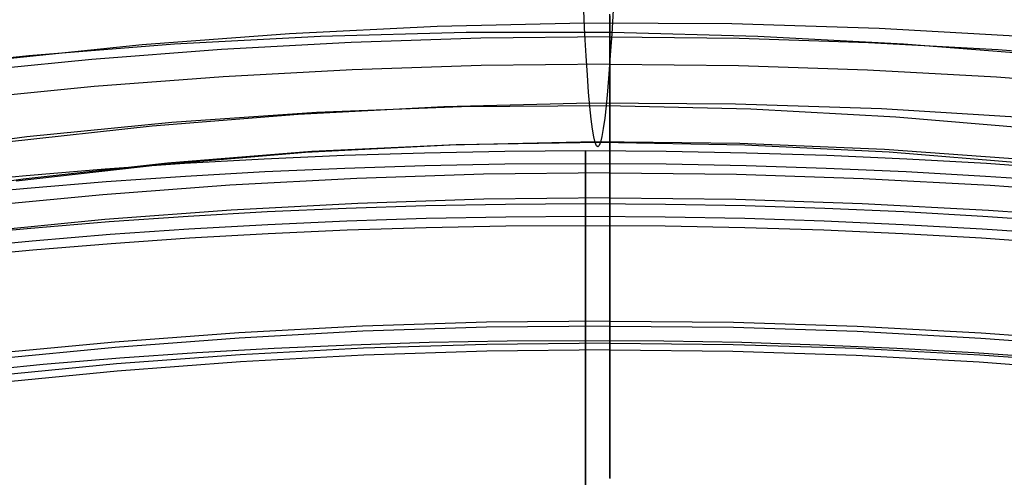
# Model space of a CAD drawing. Extents: x 112 to 670, y -274 to 273.
# Tile 66 of 84: x 367 to 407, y 223 to 242. Entities that reach past the tile are written whole.
import ezdxf

# ---------------------------------------------------------------- set-up
doc = ezdxf.new("R2010")
doc.units = 0
doc.layers.add('PREDEFINITO', color=7, linetype='CONTINUOUS')

msp = doc.modelspace()

# ---------------------------------------------------------------- linework, layer by layer
at = {"layer": 'PREDEFINITO'}
for p, q in [((391, 241.387, 271.878), (391, 242.322, 272.176)), ((391, 241.387, 271.878), (391, 242.322, 272.176)), ((383.921, 241.824, 289.435), (389.957, 241.959, 289.342)), ((389.957, 241.959, 289.342), (395.994, 241.934, 289.266)), ((391, 242.252, -16.992), (391, 242.081, -17.147)), ((391, 242.252, -16.992), (391, 242.081, -17.147)), ((391, 242.081, -17.147), (391, 241.906, -17.298)), ((391, 242.081, -17.147), (391, 241.906, -17.298)), ((391, 241.906, -17.298), (391, 241.727, -17.443)), ((391, 241.906, -17.298), (391, 241.727, -17.443)), ((395.994, 241.934, 289.266), (402.03, 241.747, 289.205)), ((371.85, 241.068, 289.67), (377.885, 241.527, 289.545)), ((377.885, 241.527, 289.545), (383.921, 241.824, 289.435)), ((379.148, 241.419, 371.28), (385.117, 241.578, 371.176)), ((385.117, 241.578, 371.176), (391.085, 241.578, 371.099)), ((391, 241.727, -17.443), (391, 241.543, -17.582)), ((391, 241.727, -17.443), (391, 241.543, -17.582)), ((391, 241.543, -17.582), (391, 241.356, -17.716)), ((391, 241.543, -17.582), (391, 241.356, -17.716)), ((391.085, 241.578, 371.099), (397.054, 241.42, 371.048)), ((402.03, 241.747, 289.205), (408.067, 241.399, 289.161)), ((367.209, 240.622, 371.562), (373.178, 241.101, 371.409)), ((373.178, 241.101, 371.409), (379.148, 241.419, 371.28)), ((380.408, 241.156, 271.875), (375.1, 240.867, 271.87)), ((385.71, 241.33, 271.877), (380.408, 241.156, 271.875)), ((391, 241.387, 271.878), (385.71, 241.33, 271.877)), ((391, 240.825, 271.684), (391, 241.387, 271.878)), ((391, 240.825, 271.684), (391, 241.387, 271.878)), ((391, 241.387, 271.878), (396.29, 241.33, 271.877)), ((391, 241.356, -17.716), (391, 241.165, -17.845)), ((391, 241.356, -17.716), (391, 241.165, -17.845)), ((391, 241.165, -17.845), (391, 240.971, -17.968)), ((391, 241.165, -17.845), (391, 240.971, -17.968)), ((396.29, 241.33, 271.877), (401.592, 241.156, 271.875)), ((397.054, 241.42, 371.048), (403.022, 241.105, 371.023)), ((401.592, 241.156, 271.875), (406.9, 240.867, 271.87)), ((403.022, 241.105, 371.023), (408.991, 240.632, 371.022)), ((365.817, 240.447, 289.811), (371.85, 241.068, 289.67)), ((375.1, 240.867, 271.87), (369.786, 240.462, 271.864)), ((391, 240.971, -17.968), (391, 240.773, -18.086)), ((391, 240.971, -17.968), (391, 240.773, -18.086)), ((391, 240.268, 271.478), (391, 240.825, 271.684)), ((391, 240.268, 271.478), (391, 240.825, 271.684)), ((391, 240.773, -18.086), (391, 240.571, -18.199)), ((391, 240.773, -18.086), (391, 240.571, -18.199)), ((406.9, 240.867, 271.87), (412.214, 240.462, 271.864)), ((361.238, 239.981, 371.738), (367.209, 240.622, 371.562)), ((369.786, 240.462, 271.864), (364.472, 239.941, 271.856)), ((391, 240.268, 271.478), (385.732, 240.211, 271.477)), ((391, 240.571, -18.199), (391, 240.366, -18.306)), ((391, 240.571, -18.199), (391, 240.366, -18.306)), ((391, 240.366, -18.306), (391, 240.158, -18.409)), ((391, 240.366, -18.306), (391, 240.158, -18.409)), ((391, 239.694, 271.254), (391, 240.268, 271.478)), ((391, 239.694, 271.254), (391, 240.268, 271.478)), ((391, 240.268, 271.478), (396.268, 240.211, 271.477)), ((380.453, 240.039, 271.475), (375.167, 239.751, 271.47)), ((385.732, 240.211, 271.477), (380.453, 240.039, 271.475)), ((391, 240.158, -18.409), (391, 239.947, -18.506)), ((391, 240.158, -18.409), (391, 239.947, -18.506)), ((391, 239.947, -18.506), (391, 239.733, -18.598)), ((391, 239.947, -18.506), (391, 239.733, -18.598)), ((396.268, 240.211, 271.477), (401.547, 240.039, 271.475)), ((401.547, 240.039, 271.475), (406.833, 239.751, 271.47)), ((375.167, 239.751, 271.47), (369.877, 239.349, 271.464)), ((391, 239.733, -18.598), (391, 239.516, -18.685)), ((391, 239.733, -18.598), (391, 239.516, -18.685)), ((391, 239.126, 271.02), (391, 239.694, 271.254)), ((391, 239.126, 271.02), (391, 239.694, 271.254)), ((391, 239.516, -18.685), (391, 239.296, -18.767)), ((391, 239.516, -18.685), (391, 239.296, -18.767)), ((406.833, 239.751, 271.47), (412.123, 239.349, 271.464)), ((369.877, 239.349, 271.464), (364.585, 238.831, 271.457)), ((391, 239.296, -18.767), (391, 239.074, -18.844)), ((391, 239.296, -18.767), (391, 239.074, -18.844)), ((391, 238.562, 270.774), (391, 239.126, 271.02)), ((391, 238.562, 270.774), (391, 239.126, 271.02)), ((391, 239.074, -18.844), (391, 238.849, -18.915)), ((391, 239.074, -18.844), (391, 238.849, -18.915)), ((384.202, 238.539, 306.169), (390.173, 238.681, 306.086)), ((390.173, 238.681, 306.086), (396.145, 238.652, 306.015)), ((391, 238.849, -18.915), (391, 238.622, -18.982)), ((391, 238.849, -18.915), (391, 238.622, -18.982)), ((396.145, 238.652, 306.015), (402.117, 238.451, 305.957)), ((373.061, 237.892, 355.451), (378.99, 238.302, 355.321)), ((378.231, 238.226, 306.265), (384.202, 238.539, 306.169)), ((378.99, 238.302, 355.321), (384.918, 238.53, 355.216)), ((384.918, 238.53, 355.216), (390.847, 238.576, 355.136)), ((390.847, 238.576, 355.136), (396.775, 238.437, 355.081)), ((391, 238.622, -18.982), (391, 238.392, -19.044)), ((391, 238.622, -18.982), (391, 238.392, -19.044)), ((391, 238.003, 270.518), (391, 238.562, 270.774)), ((391, 238.003, 270.518), (391, 238.562, 270.774)), ((391, 238.392, -19.044), (391, 238.16, -19.101)), ((391, 238.392, -19.044), (391, 238.16, -19.101)), ((396.775, 238.437, 355.081), (402.703, 238.117, 355.051)), ((402.117, 238.451, 305.957), (408.088, 238.08, 305.912)), ((367.133, 237.303, 355.605), (373.061, 237.892, 355.451)), ((372.261, 237.744, 306.375), (378.231, 238.226, 306.265)), ((391, 238.16, -19.101), (391, 237.926, -19.154)), ((391, 238.16, -19.101), (391, 237.926, -19.154)), ((391, 237.449, 270.251), (391, 238.003, 270.518)), ((391, 237.449, 270.251), (391, 238.003, 270.518)), ((391, 237.926, -19.154), (391, 237.691, -19.201)), ((391, 237.926, -19.154), (391, 237.691, -19.201)), ((402.703, 238.117, 355.051), (408.63, 237.616, 355.045)), ((366.292, 237.092, 306.5), (372.261, 237.744, 306.375)), ((391, 237.691, -19.201), (391, 237.453, -19.244)), ((391, 237.691, -19.201), (391, 237.453, -19.244)), ((391, 237.453, -19.244), (391, 237.214, -19.282)), ((391, 237.453, -19.244), (391, 237.214, -19.282)), ((391, 236.9, 269.974), (391, 237.449, 270.251)), ((391, 236.9, 269.974), (391, 237.449, 270.251)), ((361.204, 236.537, 355.782), (367.133, 237.303, 355.605)), ((384.465, 236.973, 322.695), (390.39, 237.099, 322.612)), ((384.703, 236.985, 339.044), (390.614, 237.076, 338.961)), ((390.39, 237.099, 322.612), (396.315, 237.037, 322.547)), ((390.614, 237.076, 338.961), (396.524, 236.973, 338.901)), ((391, 237.214, -19.282), (391, 236.973, -19.315)), ((391, 237.214, -19.282), (391, 236.973, -19.315)), ((372.617, 236.167, 322.914), (378.54, 236.662, 322.796)), ((372.884, 236.231, 339.276), (378.793, 236.702, 339.149)), ((378.54, 236.662, 322.796), (384.465, 236.973, 322.695)), ((378.793, 236.702, 339.149), (384.703, 236.985, 339.044)), ((390, 236.684, 14.092), (390, 236.735, 10.772)), ((390, 236.735, 10.772), (390, 236.727, 7.436)), ((390, 236.727, 7.436), (390, 236.669, 3.612)), ((390, 236.621, 15.755), (390, 236.684, 14.092)), ((390, 236.669, 3.612), (390, 236.578, 1.697)), ((391, 236.973, -19.315), (391, 236.73, -19.344)), ((391, 236.973, -19.315), (391, 236.73, -19.344)), ((391, 236.356, 269.688), (391, 236.9, 269.974)), ((391, 236.356, 269.688), (391, 236.9, 269.974)), ((391, 236.73, -19.344), (391, 236.486, -19.367)), ((391, 236.73, -19.344), (391, 236.486, -19.367)), ((396.315, 237.037, 322.547), (402.24, 236.789, 322.499)), ((396.524, 236.973, 338.901), (402.434, 236.678, 338.863)), ((402.24, 236.789, 322.499), (408.164, 236.357, 322.469)), ((402.434, 236.678, 338.863), (408.343, 236.195, 338.847)), ((390, 236.524, 17.425), (390, 236.621, 15.755)), ((390, 236.578, 1.697), (390, 236.507, 0.743)), ((390, 236.388, 19.106), (390, 236.524, 17.425)), ((390, 236.507, 0.743), (390, 236.414, -0.208)), ((390, 236.414, -0.208), (390, 236.297, -1.155)), ((390, 236.205, 20.802), (390, 236.388, 19.106)), ((390, 236.297, -1.155), (390, 236.154, -2.096)), ((391, 236.486, -19.367), (391, 236.241, -19.387)), ((391, 236.486, -19.367), (391, 236.241, -19.387)), ((391, 235.818, 269.391), (391, 236.356, 269.688)), ((391, 235.818, 269.391), (391, 236.356, 269.688)), ((391, 236.241, -19.387), (391, 235.995, -19.401)), ((391, 236.241, -19.387), (391, 235.995, -19.401)), ((366.694, 235.492, 323.051), (372.617, 236.167, 322.914)), ((366.975, 235.574, 339.425), (372.884, 236.231, 339.276)), ((390, 236.071, 21.813), (390, 236.205, 20.802)), ((390, 236.154, -2.096), (390, 235.98, -3.031)), ((390, 235.912, 22.822), (390, 236.071, 21.813)), ((390, 235.98, -3.031), (390, 235.882, -3.496)), ((390, 235.821, 23.324), (390, 235.912, 22.822)), ((390, 235.882, -3.496), (390, 235.774, -3.958)), ((391, 235.995, -19.401), (391, 235.747, -19.411)), ((391, 235.995, -19.401), (391, 235.747, -19.411)), ((361.066, 234.735, 339.597), (366.975, 235.574, 339.425)), ((380.631, 235.595, 269.388), (375.436, 235.315, 269.384)), ((385.82, 235.762, 269.391), (380.631, 235.595, 269.388)), ((391, 235.818, 269.391), (385.82, 235.762, 269.391)), ((390, 235.721, 23.823), (390, 235.821, 23.324)), ((390, 235.774, -3.958), (390, 235.658, -4.419)), ((390, 235.611, 24.318), (390, 235.721, 23.823)), ((390, 235.658, -4.419), (390, 235.532, -4.877)), ((390, 235.491, 24.807), (390, 235.611, 24.318)), ((390, 235.532, -4.877), (390, 235.397, -5.333)), ((390, 235.359, 25.29), (390, 235.491, 24.807)), ((391, 234.793, 268.792), (391, 235.818, 269.391)), ((391, 234.793, 268.792), (391, 235.818, 269.391)), ((391, 235.818, 269.391), (396.18, 235.762, 269.391)), ((391, 235.747, -19.411), (391, 235.499, -19.417)), ((391, 235.747, -19.411), (391, 235.499, -19.417)), ((391, 235.499, -19.417), (391, 235.25, -19.418)), ((391, 235.499, -19.417), (391, 235.25, -19.418)), ((396.18, 235.762, 269.391), (401.369, 235.595, 269.388)), ((401.369, 235.595, 269.388), (406.564, 235.315, 269.384)), ((375.436, 235.315, 269.384), (370.237, 234.923, 269.379)), ((390, 235.397, -5.333), (390, 235.251, -5.787)), ((390, 235.214, 25.766), (390, 235.359, 25.29)), ((390, 235.251, -5.787), (390, 235.096, -6.238)), ((390, 235.057, 26.234), (390, 235.214, 25.766)), ((390, 235.096, -6.238), (390, 234.929, -6.686)), ((390, 234.885, 26.693), (390, 235.057, 26.234)), ((391, 235.25, -19.418), (391, 235, -19.415)), ((391, 235.25, -19.418), (391, 235, -19.415)), ((406.564, 235.315, 269.384), (411.763, 234.923, 269.379)), ((370.237, 234.923, 269.379), (365.037, 234.419, 269.373)), ((385.841, 234.738, 268.791), (380.672, 234.571, 268.789)), ((391, 234.793, 268.792), (385.841, 234.738, 268.791)), ((390, 234.929, -6.686), (390, 234.751, -7.131)), ((390, 234.793, 26.919), (390, 234.885, 26.693)), ((390, 234.698, 27.142), (390, 234.793, 26.919)), ((390, 234.751, -7.131), (390, 234.562, -7.573)), ((390, 234.599, 27.362), (390, 234.698, 27.142)), ((391, 235, -19.415), (391, 234.499, -19.395)), ((391, 235, -19.415), (391, 234.499, -19.395)), ((391, 234.133, 268.382), (391, 234.793, 268.792)), ((391, 234.133, 268.382), (391, 234.793, 268.792)), ((391, 234.793, 268.792), (396.159, 234.738, 268.791)), ((396.159, 234.738, 268.791), (401.328, 234.571, 268.789)), ((375.498, 234.293, 268.785), (370.319, 233.904, 268.78)), ((380.672, 234.571, 268.789), (375.498, 234.293, 268.785)), ((390, 234.496, 27.58), (390, 234.599, 27.362)), ((390, 234.562, -7.573), (390, 234.37, -7.99)), ((390, 234.388, 27.794), (390, 234.496, 27.58)), ((390, 234.276, 28.005), (390, 234.388, 27.794)), ((390, 234.37, -7.99), (390, 234.268, -8.195)), ((390, 234.16, 28.213), (390, 234.276, 28.005)), ((390, 234.268, -8.195), (390, 234.16, -8.396)), ((391, 234.499, -19.395), (391, 233.996, -19.358)), ((391, 234.499, -19.395), (391, 233.996, -19.358)), ((401.328, 234.571, 268.789), (406.502, 234.293, 268.785)), ((406.502, 234.293, 268.785), (411.681, 233.904, 268.78)), ((370.319, 233.904, 268.78), (365.141, 233.403, 268.774)), ((390, 234.039, 28.418), (390, 234.16, 28.213)), ((390, 234.16, -8.396), (390, 234.105, -8.495)), ((390, 234.105, -8.495), (390, 234.047, -8.592)), ((390, 234.047, -8.592), (390, 233.989, -8.688)), ((390, 233.918, 28.613), (390, 234.039, 28.418)), ((390, 233.989, -8.688), (390, 233.928, -8.782)), ((390, 233.928, -8.782), (390, 233.865, -8.875)), ((390, 233.792, 28.806), (390, 233.918, 28.613)), ((390, 233.865, -8.875), (390, 233.801, -8.966)), ((391, 233.482, 267.958), (391, 234.133, 268.382)), ((391, 233.482, 267.958), (391, 234.133, 268.382)), ((391, 233.996, -19.358), (391, 233.492, -19.304)), ((391, 233.996, -19.358), (391, 233.492, -19.304)), ((390, 233.801, -8.966), (390, 233.735, -9.054)), ((390, 233.662, 28.995), (390, 233.792, 28.806)), ((390, 233.735, -9.054), (390, 233.666, -9.141)), ((390, 233.666, -9.141), (390, 233.615, -9.202)), ((390, 233.528, 29.181), (390, 233.662, 28.995)), ((390, 233.615, -9.202), (390, 233.564, -9.261)), ((390, 233.564, -9.261), (390, 233.511, -9.32)), ((390, 233.39, 29.363), (390, 233.528, 29.181)), ((390, 233.511, -9.32), (390, 233.457, -9.377)), ((390, 233.457, -9.377), (390, 233.402, -9.433)), ((391, 233.492, -19.304), (391, 232.989, -19.233)), ((391, 233.492, -19.304), (391, 232.989, -19.233)), ((391, 232.84, 267.521), (391, 233.482, 267.958)), ((391, 232.84, 267.521), (391, 233.482, 267.958)), ((390, 233.402, -9.433), (390, 233.346, -9.489)), ((390, 233.247, 29.543), (390, 233.39, 29.363)), ((390, 233.346, -9.489), (390, 233.289, -9.543)), ((390, 233.289, -9.543), (390, 233.231, -9.596)), ((390, 233.101, 29.72), (390, 233.247, 29.543)), ((390, 233.231, -9.596), (390, 233.172, -9.648)), ((390, 233.172, -9.648), (390, 233.112, -9.699)), ((390, 233.112, -9.699), (390, 232.99, -9.798)), ((390, 232.952, 29.894), (390, 233.101, 29.72)), ((390, 232.99, -9.798), (390, 232.863, -9.893)), ((390, 232.798, 30.065), (390, 232.952, 29.894)), ((390, 232.863, -9.893), (390, 232.733, -9.984)), ((390, 232.641, 30.233), (390, 232.798, 30.065)), ((390, 232.733, -9.984), (390, 232.6, -10.071)), ((390, 232.48, 30.398), (390, 232.641, 30.233)), ((391, 232.989, -19.233), (391, 232.487, -19.146)), ((391, 232.989, -19.233), (391, 232.487, -19.146)), ((391, 232.206, 267.072), (391, 232.84, 267.521)), ((391, 232.206, 267.072), (391, 232.84, 267.521)), ((390, 232.6, -10.071), (390, 232.464, -10.155)), ((390, 232.316, 30.56), (390, 232.48, 30.398)), ((390, 232.464, -10.155), (390, 232.324, -10.235)), ((390, 232.324, -10.235), (390, 232.182, -10.312)), ((390, 232.148, 30.72), (390, 232.316, 30.56)), ((391, 232.487, -19.146), (391, 231.987, -19.042)), ((391, 232.487, -19.146), (391, 231.987, -19.042)), ((391, 231.58, 266.611), (391, 232.206, 267.072)), ((391, 231.58, 266.611), (391, 232.206, 267.072)), ((390, 232.182, -10.312), (390, 232.037, -10.386)), ((390, 231.977, 30.877), (390, 232.148, 30.72)), ((390, 232.037, -10.386), (390, 231.889, -10.456)), ((390, 231.625, 31.184), (390, 231.977, 30.877)), ((390, 231.889, -10.456), (390, 231.739, -10.523)), ((391, 231.987, -19.042), (391, 231.49, -18.923)), ((391, 231.987, -19.042), (391, 231.49, -18.923)), ((390, 231.739, -10.523), (390, 231.586, -10.588)), ((390, 231.261, 31.48), (390, 231.625, 31.184)), ((390, 231.586, -10.588), (390, 231.432, -10.649)), ((390, 231.432, -10.649), (390, 231.275, -10.708)), ((391, 230.963, 266.139), (391, 231.58, 266.611)), ((391, 230.963, 266.139), (391, 231.58, 266.611)), ((391, 231.49, -18.923), (391, 230.996, -18.787)), ((391, 231.49, -18.923), (391, 230.996, -18.787)), ((390, 231.275, -10.708), (390, 230.957, -10.818)), ((390, 230.885, 31.766), (390, 231.261, 31.48)), ((391, 230.996, -18.787), (391, 230.508, -18.637)), ((391, 230.996, -18.787), (391, 230.508, -18.637)), ((390, 230.957, -10.818), (390, 230.632, -10.918)), ((390, 230.498, 32.044), (390, 230.885, 31.766)), ((390, 230.632, -10.918), (390, 230.303, -11.01)), ((391, 229.753, 265.163), (391, 230.963, 266.139)), ((391, 229.753, 265.163), (391, 230.963, 266.139)), ((390, 230.101, 32.312), (390, 230.498, 32.044)), ((390, 230.303, -11.01), (390, 229.97, -11.093)), ((391, 230.508, -18.637), (391, 230.025, -18.471)), ((391, 230.508, -18.637), (391, 230.025, -18.471)), ((390, 229.693, 32.572), (390, 230.101, 32.312)), ((390, 229.97, -11.093), (390, 229.635, -11.17)), ((391, 230.025, -18.471), (391, 229.549, -18.29)), ((391, 230.025, -18.471), (391, 229.549, -18.29)), ((380.874, 229.538, 265.16), (375.802, 229.269, 265.157)), ((385.941, 229.7, 265.162), (380.874, 229.538, 265.16)), ((385.945, 229.495, -18.29), (380.883, 229.331, -18.289)), ((391, 229.753, 265.163), (385.941, 229.7, 265.162)), ((391, 229.549, -18.29), (385.945, 229.495, -18.29)), ((390, 229.277, 32.824), (390, 229.693, 32.572)), ((390, 229.635, -11.17), (390, 228.962, -11.306)), ((391, 228.851, 264.391), (391, 229.753, 265.163)), ((391, 228.851, 264.391), (391, 229.753, 265.163)), ((391, 229.753, 265.163), (396.059, 229.7, 265.162)), ((391, 229.549, -18.29), (391, 229.053, -18.083)), ((391, 229.549, -18.29), (391, 229.053, -18.083)), ((391, 229.549, -18.29), (396.055, 229.495, -18.29)), ((396.055, 229.495, -18.29), (401.117, 229.331, -18.289)), ((396.059, 229.7, 265.162), (401.126, 229.538, 265.16)), ((401.126, 229.538, 265.16), (406.198, 229.269, 265.157)), ((375.802, 229.269, 265.157), (370.727, 228.892, 265.153)), ((375.817, 229.057, -18.288), (370.748, 228.674, -18.286)), ((380.883, 229.331, -18.289), (375.817, 229.057, -18.288)), ((390, 228.851, 33.068), (390, 229.277, 32.824)), ((391, 229.053, -18.083), (391, 228.567, -17.86)), ((391, 229.053, -18.083), (391, 228.567, -17.86)), ((401.117, 229.331, -18.289), (406.183, 229.057, -18.288)), ((406.183, 229.057, -18.288), (411.252, 228.674, -18.286)), ((406.198, 229.269, 265.157), (411.273, 228.892, 265.153)), ((370.727, 228.892, 265.153), (365.652, 228.406, 265.147)), ((370.748, 228.674, -18.286), (365.681, 228.182, -18.283)), ((380.91, 228.637, 264.388), (375.856, 228.369, 264.385)), ((385.959, 228.797, 264.39), (380.91, 228.637, 264.388)), ((391, 228.851, 264.391), (385.959, 228.797, 264.39)), ((390, 228.962, -11.306), (390, 228.455, -11.397)), ((390, 228.418, 33.305), (390, 228.851, 33.068)), ((391, 228.118, 263.737), (391, 228.851, 264.391)), ((391, 228.118, 263.737), (391, 228.851, 264.391)), ((391, 228.851, 264.391), (396.041, 228.797, 264.39)), ((396.041, 228.797, 264.39), (401.09, 228.637, 264.388)), ((401.09, 228.637, 264.388), (406.144, 228.369, 264.385)), ((375.856, 228.369, 264.385), (370.8, 227.994, 264.381)), ((380.923, 228.35, -17.859), (375.876, 228.078, -17.857)), ((385.965, 228.513, -17.859), (380.923, 228.35, -17.859)), ((391, 228.567, -17.86), (385.965, 228.513, -17.859)), ((390, 228.455, -11.397), (390, 227.95, -11.478)), ((390, 227.977, 33.534), (390, 228.418, 33.305)), ((391, 228.567, -17.86), (391, 228.235, -17.695)), ((391, 228.567, -17.86), (391, 228.235, -17.695)), ((391, 228.567, -17.86), (396.035, 228.513, -17.859)), ((391, 228.235, -17.695), (391, 227.908, -17.524)), ((391, 228.235, -17.695), (391, 227.908, -17.524)), ((396.035, 228.513, -17.859), (401.077, 228.35, -17.859)), ((401.077, 228.35, -17.859), (406.124, 228.078, -17.857)), ((406.144, 228.369, 264.385), (411.2, 227.994, 264.381)), ((370.8, 227.994, 264.381), (365.744, 227.511, 264.376)), ((375.876, 228.078, -17.857), (370.827, 227.698, -17.855)), ((390, 227.529, 33.758), (390, 227.977, 33.534)), ((390, 227.95, -11.478), (390, 227.449, -11.548)), ((391, 227.398, 263.069), (391, 228.118, 263.737)), ((391, 227.398, 263.069), (391, 228.118, 263.737)), ((391, 227.908, -17.524), (391, 227.586, -17.344)), ((391, 227.908, -17.524), (391, 227.586, -17.344)), ((406.124, 228.078, -17.857), (411.173, 227.698, -17.855)), ((370.827, 227.698, -17.855), (365.78, 227.208, -17.852)), ((390, 226.616, 34.186), (390, 227.529, 33.758)), ((390, 227.449, -11.548), (390, 226.95, -11.608)), ((391, 227.586, -17.344), (391, 227.269, -17.158)), ((391, 227.586, -17.344), (391, 227.269, -17.158)), ((391, 225.994, 261.696), (391, 227.398, 263.069)), ((391, 225.994, 261.696), (391, 227.398, 263.069)), ((391, 227.269, -17.158), (391, 226.957, -16.964)), ((391, 227.269, -17.158), (391, 226.957, -16.964)), ((390, 226.95, -11.608), (390, 226.453, -11.655)), ((390, 225.683, 34.592), (390, 226.616, 34.186)), ((391, 226.957, -16.964), (391, 226.649, -16.763)), ((391, 226.957, -16.964), (391, 226.649, -16.763)), ((391, 226.649, -16.763), (391, 226.347, -16.555)), ((391, 226.649, -16.763), (391, 226.347, -16.555)), ((390, 226.453, -11.655), (390, 225.959, -11.691)), ((391, 226.347, -16.555), (391, 226.048, -16.34)), ((391, 226.347, -16.555), (391, 226.048, -16.34)), ((390, 225.959, -11.691), (390, 225.467, -11.715)), ((391, 226.048, -16.34), (391, 225.755, -16.119)), ((391, 226.048, -16.34), (391, 225.755, -16.119)), ((391, 224.634, 260.278), (391, 225.994, 261.696)), ((391, 224.634, 260.278), (391, 225.994, 261.696)), ((391, 225.755, -16.119), (391, 225.466, -15.89)), ((391, 225.755, -16.119), (391, 225.466, -15.89)), ((390, 224.735, 34.98), (390, 225.683, 34.592)), ((390, 225.467, -11.715), (390, 224.978, -11.726)), ((391, 225.466, -15.89), (391, 225.181, -15.655)), ((391, 225.466, -15.89), (391, 225.181, -15.655)), ((390, 224.978, -11.726), (390, 224.49, -11.724)), ((391, 225.181, -15.655), (391, 224.901, -15.413)), ((391, 225.181, -15.655), (391, 224.901, -15.413)), ((390, 220.897, 36.408), (390, 224.735, 34.98)), ((391, 224.901, -15.413), (391, 224.625, -15.165)), ((391, 224.901, -15.413), (391, 224.625, -15.165)), ((391, 223.317, 258.821), (391, 224.634, 260.278)), ((391, 223.317, 258.821), (391, 224.634, 260.278)), ((391, 224.625, -15.165), (391, 224.353, -14.91)), ((391, 224.625, -15.165), (391, 224.353, -14.91)), ((390, 224.49, -11.724), (390, 224.004, -11.708)), ((391, 224.353, -14.91), (391, 224.086, -14.649)), ((391, 224.353, -14.91), (391, 224.086, -14.649)), ((390, 224.004, -11.708), (390, 223.52, -11.678)), ((391, 224.086, -14.649), (391, 223.822, -14.382)), ((391, 224.086, -14.649), (391, 223.822, -14.382)), ((391, 223.822, -14.382), (391, 223.563, -14.109)), ((391, 223.822, -14.382), (391, 223.563, -14.109)), ((390, 223.52, -11.678), (390, 223.037, -11.634)), ((391, 223.563, -14.109), (391, 223.308, -13.829)), ((391, 223.563, -14.109), (391, 223.308, -13.829))]:
    msp.add_line(p, q, dxfattribs=at)
for centre, radius in [((390, -18.831, 7.436), 255.559), ((390, -18.831, 20.802), 255.036), ((390, -18.831, -7.573), 253.393), ((390, -18.831, 28.418), 252.871), ((390, -18.831, -9.141), 252.497), ((390, -18.831, -11.306), 247.793)]:
    msp.add_circle(centre, radius, dxfattribs=at)
at = {"layer": 'PREDEFINITO', "extrusion": (0.999894, -0.004658, -0.013788)}
msp.add_arc((412.603, 336.244, 384.795), 173.9, 154.76271, 197.21198, dxfattribs=at)

doc.saveas('drawing.dxf')
